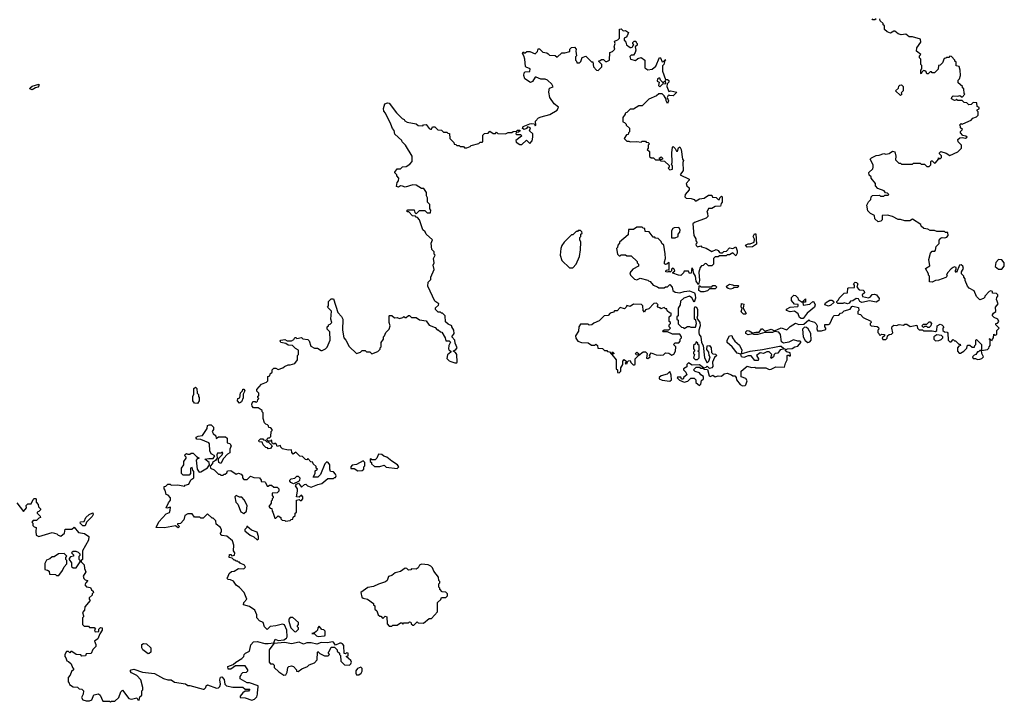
# Model space of a CAD drawing. Extents: x 2494118 to 2687960, y 757339 to 915227.
# Tile 255 of 256: x 2612212 to 2621138, y 863480 to 869672. Entities that reach past the tile are written whole.
import ezdxf

# ---------------------------------------------------------------- set-up
doc = ezdxf.new("R2010")
doc.units = 0

msp = doc.modelspace()

# ---------------------------------------------------------------- linework, layer by layer
at = {"layer": '0CON20XD'}
for points in [[(2619975, 869680), (2619965, 869670), (2619945, 869670), (2619938.3, 869678.3)], [(2620095, 868457.5), (2620125, 868478.8), (2620143.9, 868473.9), (2620153.8, 868435), (2620151.7, 868401.7), (2620181.7, 868371.7), (2620195, 868370), (2620205, 868360), (2620305, 868360), (2620315, 868370), (2620375, 868370), (2620385, 868360), (2620415, 868360), (2620435, 868340), (2620455, 868340), (2620470, 868355), (2620470, 868385), (2620475, 868390), (2620485, 868390), (2620505, 868370), (2620515, 868372.5), (2620540, 868405), (2620541.7, 868418.3), (2620555, 868410), (2620568.3, 868421.7), (2620567, 868437), (2620550, 868455), (2620550, 868465), (2620563, 868477), (2620611.7, 868461.7), (2620645, 868440), (2620715, 868472.5), (2620750, 868505), (2620750, 868535), (2620720, 868565), (2620717.5, 868585), (2620735, 868600), (2620755, 868603.3), (2620785, 868597.5), (2620800, 868605), (2620790, 868615), (2620761.7, 868621.7), (2620740, 868645), (2620741.7, 868658.3), (2620760, 868675), (2620741.7, 868691.7), (2620740, 868705), (2620730, 868715), (2620745, 868730), (2620755, 868720), (2620761.7, 868728.3), (2620838.3, 868761.7), (2620851.7, 868778.3), (2620885, 868790), (2620900, 868805), (2620900, 868835), (2620890, 868845), (2620890, 868855), (2620908.3, 868861.7), (2620910, 868875), (2620890, 868885), (2620888.3, 868918.3), (2620855, 868920), (2620838.3, 868901.7), (2620815, 868900), (2620798.3, 868918.3), (2620775, 868920), (2620755, 868940), (2620715, 868940), (2620705, 868950), (2620698.3, 868941.7), (2620685, 868940), (2620660, 868955), (2620661.7, 868968.3), (2620675, 868980), (2620715, 868977.5), (2620735, 868982.5), (2620755, 868970), (2620780, 868995), (2620773, 869003), (2620770, 869045), (2620760, 869055), (2620760, 869065), (2620718.3, 869098.3), (2620718.3, 869121.7), (2620730, 869135), (2620740, 869165), (2620736.7, 869215), (2620727, 869247), (2620701.7, 869251.7), (2620700, 869285), (2620690, 869295), (2620690, 869305), (2620658.3, 869338.3), (2620645, 869340), (2620635, 869330), (2620615, 869330), (2620608.3, 869321.7), (2620591.7, 869318.3), (2620578.3, 869281.7), (2620555, 869260), (2620540, 869255), (2620538.3, 869221.7), (2620505, 869190), (2620485, 869190), (2620478.3, 869198.3), (2620465, 869200), (2620448.3, 869181.7), (2620435, 869180), (2620428.3, 869198.3), (2620418.3, 869208.3), (2620405, 869210), (2620391.7, 869198.3), (2620385, 869180), (2620380, 869185), (2620380, 869215), (2620390, 869225), (2620390, 869255), (2620380, 869265), (2620380, 869315), (2620370, 869325), (2620370, 869345), (2620380, 869355), (2620340, 869385), (2620343.3, 869416.7), (2620381.7, 869468.3), (2620376.4, 869496.4), (2620305, 869517.5), (2620275, 869517.5), (2620245, 869540), (2620203.6, 869533.6), (2620173.9, 869543.9), (2620145, 869567.5), (2620135, 869567.5), (2620105, 869550), (2620075, 869560), (2620051.7, 869581.7), (2620050, 869615), (2620040, 869625), (2620038.3, 869638.3), (2620011.7, 869661.7), (2620008.3, 869678.3)], [(2615798.3, 867888.3), (2615771.7, 867891.7), (2615738.3, 867928.3), (2615725, 867930), (2615720, 867935), (2615731.7, 867948.3), (2615787, 867947), (2615792.5, 867922.5), (2615805, 867910), (2615835, 867940), (2615885, 867940), (2615905, 867920), (2615935, 867920), (2615940, 867945), (2615930, 867955), (2615930, 867995), (2615910, 868015), (2615910, 868055), (2615900, 868075), (2615900, 868105), (2615875, 868140), (2615855, 868140), (2615805, 868170), (2615775, 868172.5), (2615705, 868153.3), (2615683, 868163), (2615665, 868163.3), (2615645, 868153.3), (2615628.3, 868158.3), (2615632.5, 868195), (2615645, 868210), (2615650, 868235), (2615630, 868255), (2615630, 868265), (2615611.7, 868281.7), (2615611.7, 868288.3), (2615635, 868320), (2615665, 868320), (2615683, 868337), (2615715, 868340), (2615748.3, 868361.7), (2615770, 868385), (2615770, 868435), (2615710, 868535), (2615680, 868565), (2615676.4, 868576.4), (2615613, 868633), (2615607, 868667), (2615590, 868685), (2615577.5, 868725), (2615527.5, 868825), (2615513, 868843), (2615511.2, 868865), (2615521.7, 868908.3), (2615545, 868917.5), (2615560, 868915), (2615627, 868827), (2615680, 868775), (2615696.4, 868766.4), (2615703.6, 868753.6), (2615723, 868743), (2615807, 868727), (2615825, 868712.5), (2615865, 868710), (2615873, 868717), (2615895, 868720), (2615923.6, 868683.6), (2615935, 868680), (2615945, 868680), (2615955, 868700), (2615975, 868700), (2616003, 868673), (2616035, 868670), (2616055, 868650), (2616085, 868650), (2616091.7, 868641.7), (2616108.3, 868638.3), (2616110, 868595), (2616148.3, 868558.3), (2616151.7, 868541.7), (2616165, 868540), (2616175, 868530), (2616195, 868530), (2616205, 868520), (2616235, 868520), (2616245, 868510), (2616265, 868510), (2616295, 868520), (2616305, 868530), (2616375, 868550), (2616385, 868560), (2616405, 868560), (2616410, 868565), (2616410, 868625), (2616425, 868640), (2616458.3, 868641.7), (2616475, 868660), (2616505, 868640), (2616525, 868640), (2616535, 868650), (2616545, 868640), (2616615, 868637.5), (2616640.7, 868649.3), (2616671.7, 868648.3), (2616685, 868657.5), (2616715, 868660), (2616725, 868670), (2616745, 868670), (2616750, 868665), (2616735, 868650), (2616711.7, 868648.3), (2616710, 868635), (2616715, 868630), (2616755, 868630), (2616760, 868615), (2616710, 868575), (2616711.7, 868561.7), (2616745, 868540), (2616765, 868540), (2616805, 868580), (2616835, 868550), (2616856.7, 868573.3), (2616862.5, 868605), (2616862.5, 868635), (2616832.5, 868665), (2616841.7, 868691.7), (2616815, 868700), (2616806.4, 868683.6), (2616785, 868676.7), (2616770, 868685), (2616777, 868703), (2616835, 868727.5), (2616855, 868730), (2616878.3, 868728.3), (2616885, 868710), (2616890, 868715), (2616888.3, 868751.7), (2616915, 868780), (2616938.3, 868791.7), (2617017.5, 868812.5), (2617085, 868850), (2617097.5, 868877.5), (2617057, 868907), (2617017.5, 868965), (2617007.5, 869015), (2617010, 869035), (2617015, 869050), (2617048.3, 869061.7), (2617036.4, 869086.4), (2616995, 869122.5), (2616975, 869132.5), (2616935, 869132.5), (2616895, 869150), (2616885, 869150), (2616859.3, 869110.7), (2616843, 869103), (2616790, 869135), (2616782.5, 869165), (2616785, 869190), (2616795, 869200), (2616837, 869203), (2616840, 869225), (2616801.7, 869241.7), (2616798.3, 869248.3), (2616790, 869315), (2616782.5, 869345), (2616770, 869365), (2616775, 869380), (2616781.7, 869371.7), (2616795, 869370), (2616808.3, 869381.7), (2616835, 869382.5), (2616885, 869362.5), (2616907, 869383), (2616913.3, 869406.7), (2616925, 869407.5), (2616955, 869377.5), (2616991.7, 869371.7), (2617003, 869363), (2617015, 869350), (2617067, 869347), (2617085, 869332.5), (2617125, 869370), (2617155, 869370), (2617198.3, 869381.7), (2617200, 869405), (2617215, 869420), (2617241.7, 869421.7), (2617257.5, 869405), (2617252.5, 869385), (2617260, 869345), (2617250, 869335), (2617250, 869305), (2617260, 869295), (2617261.7, 869281.7), (2617285, 869280), (2617298.3, 869291.7), (2617311.7, 869328.3), (2617345, 869340), (2617395, 869290), (2617408.3, 869288.3), (2617413, 869243), (2617440, 869215), (2617455, 869210), (2617490, 869245), (2617490, 869265), (2617461.7, 869291.7), (2617461.7, 869298.3), (2617475, 869300), (2617485, 869310), (2617505, 869310), (2617523, 869293), (2617535, 869292.5), (2617557.5, 869305), (2617560, 869375), (2617587, 869383), (2617607.5, 869405), (2617600, 869425), (2617610, 869455), (2617603, 869477), (2617635, 869487.5), (2617650, 869505), (2617650, 869585), (2617665, 869590), (2617681.7, 869571.7), (2617705, 869572.5), (2617730, 869555), (2617720, 869525), (2617708.3, 869511.7), (2617690, 869505), (2617690, 869485), (2617707, 869467), (2617713.6, 869443.6), (2617745, 869420), (2617755, 869420), (2617770, 869425), (2617770, 869435), (2617780, 869445), (2617770, 869455), (2617770, 869465), (2617781.7, 869478.3), (2617798.3, 869478.3), (2617800, 869465), (2617810, 869455), (2617808.3, 869441.7), (2617790, 869425), (2617797.5, 869395), (2617792.5, 869375), (2617775, 869350), (2617755, 869350), (2617742.5, 869337.5), (2617750, 869315), (2617795, 869300), (2617815, 869320), (2617845, 869330), (2617880, 869305), (2617880, 869235), (2617905, 869217.5), (2617945, 869223.3), (2617979.3, 869250.7), (2618011.7, 869328.3), (2618020, 869325), (2618035, 869290), (2618048.3, 869291.7), (2618061.7, 869308.3), (2618068.3, 869308.3), (2618060, 869300), (2618050, 869265), (2618038.3, 869251.7), (2618037.5, 869205), (2618065, 869130), (2618085, 869130), (2618095, 869120), (2618095.8, 869104.2), (2618081.7, 869088.3), (2618077.5, 869065), (2618095, 869020), (2618115, 869026.2), (2618170, 869015), (2618135, 868980), (2618103, 868983), (2618095, 868990), (2618090, 868985), (2618080, 868965), (2618092.5, 868935), (2618085, 868910), (2618072.5, 868935), (2618071.7, 868951.7), (2618055, 868980), (2618035, 869000), (2618005, 869000), (2617985, 868980), (2617915, 868950), (2617855, 868890), (2617825, 868890), (2617775, 868860), (2617745, 868860), (2617715, 868830), (2617700, 868825), (2617700, 868815), (2617680, 868785), (2617680, 868745), (2617695, 868740), (2617710, 868725), (2617710, 868715), (2617738.3, 868688.3), (2617740, 868655), (2617730, 868645), (2617728.3, 868631.7), (2617711.7, 868628.3), (2617690, 868595), (2617715, 868570), (2617735, 868570), (2617745, 868562.5), (2617805, 868567.5), (2617845, 868560), (2617855, 868570), (2617885, 868570), (2617891.7, 868561.7), (2617908.3, 868558.3), (2617920, 868545), (2617910, 868535), (2617910, 868505), (2617900, 868495), (2617920, 868475), (2617921.7, 868431.7), (2617935, 868420), (2617958.3, 868418.3), (2617975, 868400), (2618020, 868400), (2618010, 868415), (2618028.3, 868428.3), (2618040, 868415), (2618040, 868405), (2618020, 868400), (2618021.7, 868391.7), (2618058.3, 868388.3), (2618098.3, 868348.3), (2618100, 868335), (2618090, 868325), (2618105, 868310), (2618130, 868315), (2618130, 868345), (2618120, 868355), (2618127.5, 868375), (2618122.5, 868465), (2618130, 868515), (2618135, 868520), (2618153, 868503), (2618165, 868480), (2618175, 868480), (2618185, 868510), (2618195, 868517.5), (2618207.5, 868495), (2618220, 868405), (2618230, 868395), (2618222.5, 868377.5), (2618227.5, 868305), (2618200, 868265), (2618280, 868225), (2618280, 868215), (2618252.5, 868185), (2618260, 868165), (2618280, 868145), (2618281.7, 868128.3), (2618243.9, 868086.1), (2618240, 868065), (2618253, 868053), (2618299.3, 868049.3), (2618325, 868040), (2618335, 868030), (2618345, 868030), (2618373, 868047), (2618417, 868053), (2618455, 868080), (2618485, 868080), (2618491.7, 868061.7), (2618525, 868060), (2618545, 868040), (2618555, 868040), (2618560, 868055), (2618575, 868070), (2618580, 868065), (2618580, 868015), (2618570, 868005), (2618565, 867980), (2618515, 867977.5), (2618485, 867960), (2618455, 867960), (2618440, 867925), (2618447, 867917), (2618450, 867885), (2618435, 867870), (2618328.3, 867831.7), (2618315, 867820), (2618322.5, 867715), (2618340, 867685), (2618340, 867665), (2618350, 867655), (2618350, 867645), (2618340, 867635), (2618343, 867623), (2618355, 867610), (2618385, 867620), (2618391.7, 867611.7), (2618435, 867600), (2618485, 867570), (2618526.4, 867586.4), (2618545, 867577.5), (2618555, 867560), (2618565, 867557.5), (2618581.7, 867558.3), (2618595, 867570), (2618618.3, 867571.7), (2618645, 867602.5), (2618675, 867597.5), (2618705, 867610), (2618716.2, 867575), (2618716.2, 867555), (2618705, 867530), (2618675, 867557.5), (2618645, 867540), (2618625, 867540), (2618615, 867530), (2618555, 867530), (2618545, 867520), (2618515, 867520), (2618500, 867505), (2618500, 867455), (2618485, 867440), (2618455, 867440), (2618438.3, 867458.3), (2618425, 867460), (2618408.3, 867441.7), (2618391.7, 867438.3), (2618380, 867425), (2618367, 867383), (2618373.3, 867305), (2618365, 867270), (2618345, 867300), (2618337.5, 867345), (2618320, 867375), (2618317, 867407), (2618305, 867420), (2618298.3, 867371.7), (2618285, 867370), (2618275, 867390), (2618235, 867390), (2618230, 867375), (2618205, 867352.5), (2618185, 867353.3), (2618131.7, 867371.7), (2618131.7, 867378.3), (2618150, 867395), (2618145, 867410), (2618135, 867417.5), (2618121.7, 867408.3), (2618120, 867395), (2618108.3, 867381.7), (2618095, 867390), (2618087.5, 867382.5), (2618070, 867385), (2618071.7, 867398.3), (2618100, 867405), (2618100, 867465), (2618095, 867470), (2618077, 867453), (2618065, 867450), (2618058.3, 867458.3), (2618057.5, 867475), (2618067.5, 867505), (2618061.7, 867548.3)], [(2618015, 869062.5), (2618041.7, 869088.3), (2618068.3, 869091.7), (2618067.5, 869117.5), (2618045, 869100), (2618021.7, 869121.7), (2618015, 869140), (2618005, 869140), (2617992.5, 869135), (2617990, 869115), (2618010, 869105), (2618002.5, 869075), (2618015, 869062.5)], [(2612325, 869034.4), (2612303.3, 869045), (2612308, 869055), (2612325, 869068.1), (2612385.9, 869085.9), (2612385, 869072.5), (2612375, 869058.8), (2612355, 869054), (2612325, 869034.4)], [(2620195, 868982.5), (2620150, 869025), (2620178.3, 869051.7), (2620181.7, 869068.3), (2620191.7, 869078.3), (2620205, 869080), (2620220, 869065), (2620220, 869025), (2620201.7, 869008.3), (2620210, 868995), (2620195, 868982.5)], [(2618061.7, 867548.3), (2618050, 867625), (2618031.7, 867641.7), (2618028.3, 867658.3), (2617998.3, 867688.3), (2617975, 867690), (2617968.3, 867698.3), (2617955, 867700), (2617918.3, 867748.3), (2617881.7, 867751.7), (2617878.3, 867778.3), (2617865, 867780), (2617855, 867790), (2617805, 867790), (2617775, 867770), (2617731.7, 867768.3), (2617728.3, 867721.7), (2617650, 867655), (2617650, 867645), (2617633, 867627), (2617630, 867605), (2617622.5, 867595), (2617630, 867545), (2617645, 867530), (2617655, 867530), (2617665, 867540), (2617705, 867540), (2617715, 867530), (2617755, 867530), (2617808.3, 867478.3), (2617810, 867465), (2617820, 867455), (2617820, 867435), (2617770.7, 867409.3), (2617742.5, 867375), (2617747.5, 867355), (2617785, 867317.5), (2617805, 867312.5), (2617835, 867327.5), (2617905, 867310), (2617911.7, 867301.7), (2617928.3, 867298.3), (2617955, 867262.5), (2617995, 867250), (2618005, 867240), (2618055, 867240), (2618065, 867250), (2618085, 867250), (2618105, 867270), (2618127, 867247), (2618132.5, 867215), (2618155, 867200), (2618195, 867193.3), (2618234.1, 867205.9), (2618285, 867211.2), (2618327.5, 867195), (2618336.1, 867176.1), (2618338.8, 867145), (2618325, 867110), (2618305, 867150), (2618285, 867162.5), (2618233, 867147), (2618201.7, 867118.3), (2618200, 867085), (2618180, 867055), (2618180, 866985), (2618170, 866975), (2618170, 866955), (2618180, 866945), (2618181.7, 866911.7), (2618211.7, 866881.7), (2618225, 866880), (2618235, 866870), (2618265, 866890), (2618285, 866890), (2618295, 866882.5), (2618337, 866883), (2618346.7, 866916.7), (2618340, 866945), (2618330, 866955), (2618327.5, 867055), (2618331.7, 867068.3), (2618345, 867067.5), (2618356.7, 867045), (2618356.7, 866985), (2618350, 866965), (2618375.9, 866925.9), (2618380, 866895), (2618367.5, 866855), (2618368.3, 866831.7), (2618370, 866815), (2618387.5, 866795), (2618393, 866743), (2618407.5, 866715), (2618420, 866605), (2618445, 866560), (2618457.5, 866575), (2618470, 866615), (2618462.5, 866625), (2618460, 866655), (2618440.7, 866680.7), (2618445, 866712.5), (2618466.4, 866716.4), (2618480, 866695), (2618481.7, 866651.7), (2618495, 866640), (2618518.3, 866638.3), (2618530, 866625), (2618511.7, 866608.3), (2618493.6, 866566.4), (2618493.8, 866526.2), (2618486.4, 866513.6), (2618465, 866507.5), (2618445, 866530), (2618432.5, 866517.5), (2618410, 866510), (2618413, 866503), (2618448.3, 866498.3), (2618461.2, 866441.2), (2618475, 866436.7), (2618496.7, 866446.7), (2618515, 866432.5), (2618545, 866440), (2618575, 866437.5), (2618599.3, 866460.7), (2618626.4, 866466.4), (2618665, 866450), (2618675, 866440), (2618695, 866440), (2618707, 866427), (2618710, 866405), (2618743.6, 866363.6), (2618765, 866350), (2618787, 866353), (2618795, 866360), (2618807.5, 866395), (2618795, 866417.5), (2618753, 866433), (2618752.5, 866485), (2618805, 866527.5), (2618845, 866517.5), (2618875, 866520), (2618885, 866512.5), (2618975, 866512.5), (2619005, 866500), (2619025, 866502.5), (2619065, 866522.5), (2619145, 866520), (2619153.6, 866556.4), (2619170, 866585), (2619170, 866625), (2619175, 866630), (2619185, 866630), (2619195, 866620), (2619200, 866625), (2619195, 866650), (2619165, 866660), (2619151.7, 866678.3), (2619172.6, 866687.4), (2619215, 866690), (2619237.5, 866705), (2619265, 866710), (2619293.8, 866745), (2619293, 866753), (2619285, 866756.7), (2619265, 866756), (2619227, 866767), (2619185, 866747.1), (2619135, 866736.2), (2619118.3, 866748.3), (2619110, 866815), (2619095, 866837.5), (2619055, 866842.5), (2619036.1, 866833.9), (2618967, 866833), (2618903, 866817), (2618867, 866817), (2618855, 866822.5), (2618815, 866813.8), (2618793.3, 866825), (2618795, 866840), (2618805, 866852.5), (2618825, 866850), (2618855, 866830), (2618885, 866838), (2618915, 866837.5), (2618935, 866867.5), (2618945, 866866.7), (2618967, 866847), (2619025, 866863.3), (2619055, 866850), (2619115, 866876.2), (2619165, 866857.5), (2619195, 866887.5), (2619245, 866917.5), (2619275, 866907.5), (2619319.3, 866910.7), (2619365, 866950), (2619375, 866940), (2619417, 866927), (2619433, 866913), (2619440, 866895), (2619437, 866867), (2619445, 866850), (2619481.7, 866848.3), (2619518.3, 866861.7), (2619520, 866875), (2619510, 866885), (2619511.7, 866908.3), (2619545, 866907.5), (2619556.4, 866913.6), (2619585, 866980), (2619595, 866990), (2619637.5, 866992.5), (2619651.7, 867008.3), (2619668.3, 867011.7), (2619685, 867030), (2619740, 867045), (2619755, 867070), (2619765, 867072.5), (2619815, 867060), (2619817.5, 867035), (2619810, 867025), (2619810, 867005), (2619835, 866997.5), (2619859.3, 866969.3), (2619928.3, 866938.3), (2619930, 866925), (2619920, 866915), (2619920, 866905), (2619930, 866895), (2619985, 866890), (2619998.3, 866878.3), (2620000, 866865), (2619990, 866855), (2619990, 866835), (2620000, 866825), (2620001.7, 866811.7), (2620015, 866810), (2620025, 866820), (2620050, 866815), (2620050, 866805), (2620030, 866785), (2620035, 866770), (2620065, 866770), (2620077, 866783), (2620080, 866805), (2620093, 866817), (2620115, 866820), (2620128.3, 866831.7), (2620117.5, 866875), (2620121.7, 866888.3), (2620135, 866900), (2620161.7, 866898.3), (2620185, 866907.5), (2620225, 866900), (2620235, 866910), (2620255, 866910), (2620285, 866890), (2620345, 866900), (2620350, 866875), (2620365, 866860), (2620395, 866860), (2620405, 866850), (2620485, 866850), (2620515, 866842.5), (2620527, 866853), (2620530, 866895), (2620555, 866910), (2620570, 866905), (2620590, 866885), (2620580, 866875), (2620581.7, 866851.7), (2620595, 866840), (2620618.3, 866838.3), (2620627, 866827), (2620630, 866765), (2620645, 866750), (2620655, 866750), (2620675, 866770), (2620685, 866760), (2620695, 866760), (2620725, 866730), (2620738.3, 866728.3), (2620740, 866715), (2620725, 866710), (2620712.5, 866695), (2620712.5, 866665), (2620728.3, 866648.3), (2620741.7, 866648.3), (2620770, 866665), (2620797, 866693), (2620805, 866720), (2620825, 866720), (2620845, 866700), (2620868.3, 866701.7), (2620870, 866715), (2620880, 866725), (2620880, 866765), (2620885, 866770), (2620930, 866725), (2620930, 866670), (2620985, 866680), (2620998.3, 866691.7), (2621000, 866705), (2621010, 866715), (2621010, 866770), (2621000, 866775), (2621005, 866780), (2621010, 866770), (2621028.3, 866761.7), (2621030, 866775), (2621040, 866785), (2621041.7, 866818.3), (2621055, 866810), (2621070, 866815), (2621068.3, 866851.7), (2621090, 866875), (2621060, 866905), (2621060, 866915), (2621075, 866920), (2621087, 866933), (2621077.5, 866955), (2621045, 866970), (2621030, 866985), (2621030, 866995), (2621040.7, 867009.3), (2621060, 867025), (2621057.5, 867065), (2621082.5, 867095), (2621067.5, 867135), (2621068.3, 867151.7), (2621080, 867165), (2621080, 867175), (2621067, 867187), (2621031.7, 867191.7), (2621030, 867205), (2621015, 867212.5), (2621000, 867205), (2620960, 867165), (2620960, 867155), (2620948.3, 867141.7), (2620915, 867130), (2620885, 867160), (2620863, 867213), (2620817.5, 867235), (2620803.9, 867253.9), (2620782.5, 867305), (2620781.7, 867321.7), (2620770, 867335), (2620770, 867345), (2620750, 867365), (2620750, 867385), (2620767.5, 867415), (2620762.5, 867435), (2620745, 867447.5), (2620732.5, 867445), (2620705, 867380), (2620692.5, 867395), (2620700, 867405), (2620700, 867425), (2620685, 867430), (2620675, 867422.5), (2620655, 867412.5), (2620622.5, 867375), (2620612.5, 867355), (2620620, 867345), (2620608.3, 867331.7), (2620541.7, 867308.3), (2620513, 867307), (2620485, 867290), (2620460, 867295), (2620460, 867345), (2620450, 867355), (2620450, 867365), (2620422.5, 867415), (2620461.7, 867438.3), (2620452.5, 867495), (2620467.5, 867555), (2620485, 867572.5), (2620507, 867573), (2620515, 867580), (2620520, 867615), (2620547, 867643), (2620548.3, 867671.7), (2620560.7, 867689.3), (2620575, 867697.5), (2620597, 867693), (2620615, 867700), (2620630, 867715), (2620625, 867740), (2620605, 867740), (2620595, 867750), (2620525, 867750), (2620505, 867760), (2620465, 867760), (2620445, 867772.5), (2620408.3, 867778.3), (2620385, 867800), (2620380, 867815), (2620305, 867862.5), (2620281.7, 867848.3), (2620235, 867847.5), (2620195, 867860), (2620175, 867860), (2620125, 867887.5), (2620078.3, 867898.3), (2620030, 867895), (2620028.8, 867855), (2620017, 867843), (2619995, 867837.5), (2619963.3, 867865), (2619960, 867895), (2619925, 867912.5), (2619899.3, 867939.3), (2619890.7, 867989.3), (2619905, 868020), (2619928.3, 868041.7), (2619930, 868065), (2619941.7, 868078.3), (2620005, 868080), (2620015, 868070), (2620045, 868070), (2620055, 868080), (2620085, 868080), (2620090, 868085), (2620078.3, 868098.3), (2620061.7, 868101.7), (2620048.3, 868118.3), (2619991.7, 868141.7), (2619970, 868165), (2619970, 868185), (2619930, 868235), (2619930, 868245), (2619911.7, 868261.7), (2619910, 868285), (2619945, 868320), (2619950, 868335), (2619947.5, 868355), (2619920, 868405), (2619935, 868420), (2619975, 868440), (2620001.7, 868441.7), (2620045, 868457.5), (2620065, 868452.5), (2620095, 868457.5)], [(2614150, 864855), (2614152.5, 864905), (2614140, 864945), (2614088.3, 864988.3), (2614043.6, 864993.6), (2614035, 865000), (2614032.5, 865015), (2614040, 865025), (2614040, 865045), (2614032.5, 865065), (2613992.5, 865095), (2613990, 865125), (2613965, 865150), (2613955, 865150), (2613915, 865190), (2613875, 865150), (2613855, 865150), (2613845, 865160), (2613795, 865160), (2613775, 865190), (2613735, 865190), (2613710, 865175), (2613700, 865135), (2613668.3, 865101.7), (2613641.7, 865098.3), (2613641.7, 865091.7), (2613660, 865075), (2613647, 865063), (2613625, 865080), (2613525, 865061.2), (2613450, 865065), (2613473.9, 865116.1), (2613540.7, 865189.3), (2613568.3, 865201.7), (2613576.7, 865223.3), (2613580, 865250), (2613545, 865240), (2613540, 865245), (2613560, 865290), (2613580, 865315), (2613580, 865335), (2613558.3, 865358.3), (2613540, 865365), (2613530, 865405), (2613520, 865415), (2613521.7, 865438.3), (2613535, 865440), (2613555, 865460), (2613575, 865460), (2613585, 865450), (2613645, 865452.5), (2613705, 865440), (2613711.7, 865448.3), (2613745, 865460), (2613761.7, 865498.3), (2613790, 865515), (2613790, 865575), (2613780, 865585), (2613775, 865610), (2613760, 865605), (2613760, 865555), (2613748.3, 865541.7), (2613695, 865540), (2613680, 865555), (2613680, 865605), (2613700, 865635), (2613700, 865665), (2613720, 865695), (2613720, 865705), (2613710, 865715), (2613711.7, 865728.3), (2613725, 865737.5), (2613735, 865730), (2613755, 865730), (2613765, 865740), (2613785, 865740), (2613815, 865710), (2613840, 865695), (2613821.7, 865688.3), (2613810, 865675), (2613820, 865595), (2613837.5, 865567.5), (2613855, 865570), (2613913, 865607), (2613932.5, 865635), (2613930, 865655), (2613890, 865685), (2613925, 865692.5), (2613965, 865690), (2613980, 865715), (2613947.5, 865735), (2613935, 865762.5), (2613933.3, 865823.3), (2613927.5, 865835), (2613855, 865863.3), (2613818.3, 865868.3), (2613810, 865875), (2613810, 865885), (2613830, 865895), (2613869.2, 865900.8), (2613910, 865965), (2613915, 865990), (2613928.3, 865998.3), (2613948.3, 865998.3), (2613967.5, 865975), (2613967.5, 865955), (2613957.5, 865935), (2613967, 865917), (2613988.3, 865898.3), (2613991.7, 865871.7), (2614015, 865887.5), (2614077, 865887), (2614092.5, 865875), (2614093, 865833), (2614116.4, 865826.4), (2614130, 865805), (2614117.5, 865775), (2614117, 865743), (2614095, 865730), (2614058.3, 865691.7), (2614035, 865647.5), (2614017.5, 865655), (2614013.3, 865676.7), (2614017.5, 865695), (2614047.5, 865725), (2614051.7, 865741.7), (2614045, 865747.5), (2614035, 865740), (2614005, 865740), (2614000, 865725), (2614002.5, 865695), (2613986.4, 865673.6), (2613960, 865655), (2613960, 865645), (2613938.3, 865621.7), (2613940, 865605), (2613975, 865590), (2614015, 865550), (2614025, 865550), (2614035, 865540), (2614055, 865540), (2614065, 865550), (2614075, 865550), (2614088.3, 865561.7), (2614095, 865580), (2614125, 865583.3), (2614175, 865550), (2614195, 865557.5), (2614218.3, 865548.3), (2614230, 865535), (2614230, 865515), (2614245, 865500), (2614275, 865500), (2614305, 865530), (2614335, 865520), (2614385, 865517.5), (2614400, 865495), (2614401.7, 865481.7), (2614435, 865480), (2614440, 865475), (2614455, 865440), (2614465, 865440), (2614475, 865450), (2614495, 865450), (2614515, 865430), (2614545, 865430), (2614560, 865415), (2614560, 865395), (2614545, 865380), (2614501.7, 865378.3), (2614500, 865355), (2614510, 865345), (2614510, 865335), (2614500, 865325), (2614500, 865315), (2614490, 865305), (2614490, 865285), (2614470, 865255), (2614481.7, 865241.7), (2614498.3, 865238.3), (2614500, 865215), (2614507.5, 865205), (2614525, 865150), (2614535, 865150), (2614555, 865170), (2614580, 865155), (2614580, 865145), (2614591.7, 865131.7), (2614615, 865130), (2614622.5, 865122.5), (2614665, 865130), (2614671.7, 865138.3), (2614688.3, 865141.7), (2614691.7, 865158.3), (2614710, 865175), (2614710, 865195), (2614720, 865205), (2614720, 865315), (2614745, 865320), (2614755, 865310), (2614765, 865310), (2614777.5, 865325), (2614777.5, 865345), (2614765, 865360), (2614745, 865340), (2614720, 865345), (2614730, 865395), (2614730, 865415), (2614712.5, 865445), (2614721.7, 865458.3), (2614738.3, 865468.3), (2614765, 865430), (2614793.6, 865456.4), (2614805, 865460), (2614820, 865445), (2614855, 865432.5), (2614913, 865457), (2614950, 865465), (2615005, 865510), (2615055, 865510), (2615065, 865520), (2615075, 865520), (2615080, 865535), (2615075, 865550), (2615055, 865570), (2615030, 865575), (2615022.5, 865595), (2615022.5, 865635), (2615007.5, 865655), (2614995, 865660), (2614976.4, 865643.6), (2614940, 865545), (2614915, 865522.5), (2614871.7, 865521.7), (2614890, 865555), (2614891.7, 865578.3), (2614910, 865595), (2614900, 865605), (2614898.3, 865618.3), (2614871.7, 865641.7), (2614868.3, 865658.3), (2614851.7, 865661.7), (2614825, 865690), (2614815, 865680), (2614801.7, 865681.7), (2614775, 865710), (2614751.7, 865711.7), (2614715, 865750), (2614691.7, 865731.7), (2614680, 865745), (2614675, 865770), (2614645, 865767.5), (2614595, 865780), (2614580, 865795), (2614575, 865810), (2614545, 865800), (2614538.3, 865818.3), (2614525, 865830), (2614515, 865820), (2614501.7, 865831.7), (2614495, 865860), (2614485, 865850), (2614465, 865850), (2614451.7, 865861.7), (2614461.7, 865878.3), (2614475, 865880), (2614488.3, 865891.7), (2614490, 865935), (2614500, 865945), (2614500, 865955), (2614488.3, 865968.3), (2614471.7, 865971.7), (2614468.3, 865988.3), (2614458.3, 865998.3), (2614441.7, 866001.7), (2614430, 866015), (2614420, 866055), (2614420, 866105), (2614410, 866115), (2614408.3, 866128.3), (2614375, 866150), (2614331.7, 866151.7), (2614320, 866165), (2614317.5, 866185), (2614325, 866210), (2614345, 866210), (2614355, 866200), (2614368.3, 866211.7), (2614370, 866225), (2614380, 866235), (2614370, 866245), (2614371.7, 866258.3), (2614380, 866260), (2614380, 866285), (2614361.7, 866301.7), (2614361.7, 866318.3), (2614403.6, 866366.4), (2614450, 866385), (2614460, 866395), (2614460, 866435), (2614478.3, 866441.7), (2614481.7, 866458.3), (2614500, 866475), (2614500, 866495), (2614515, 866510), (2614535, 866510), (2614555, 866500), (2614597, 866513), (2614613, 866527), (2614645, 866540), (2614665, 866540), (2614707, 866553), (2614730, 866585), (2614730, 866625), (2614740, 866635), (2614740, 866675), (2614710.7, 866690.7), (2614685, 866716.7), (2614645, 866720), (2614625, 866733.3), (2614580, 866745), (2614572.5, 866755), (2614580, 866765), (2614615, 866770), (2614635, 866760), (2614675, 866757.5), (2614698.3, 866771.7), (2614705, 866790), (2614715, 866790), (2614725, 866780), (2614765, 866787.5), (2614778.3, 866778.3), (2614825, 866770), (2614835, 866760), (2614850.7, 866710.7), (2614885, 866692.5), (2614911.7, 866691.7), (2614945, 866672.5), (2614955, 866672.5), (2614985, 866687.5), (2614998.3, 866701.7), (2615027.5, 866765), (2615021.7, 866841.7), (2615000, 866865), (2615000, 866885), (2615010, 866895), (2615010, 866905), (2615025, 866910), (2615040, 866925), (2615032.5, 866955), (2615037, 867027), (2615002.5, 867065), (2615010, 867075), (2615010, 867115), (2615035, 867140), (2615055, 867140), (2615096.7, 867015), (2615129.3, 866979.3), (2615142.5, 866955), (2615136.7, 866855), (2615150, 866785), (2615167.5, 866765), (2615197, 866707), (2615265, 866642.5), (2615300, 866655), (2615315, 866670), (2615345, 866670), (2615355, 866660), (2615385, 866660), (2615405, 866640), (2615458.3, 866661.7), (2615478.3, 866681.7), (2615480, 866695), (2615490, 866705), (2615490, 866745), (2615510, 866775), (2615510, 866795), (2615520, 866805), (2615530, 866835), (2615560, 866865), (2615570, 866895), (2615562.5, 866925), (2615560, 866985), (2615565, 866990), (2615585, 866987.5), (2615608.3, 866968.3), (2615635, 866970), (2615655, 866962.5), (2615685, 866970), (2615695, 866980), (2615705, 866970), (2615715, 866970), (2615735, 866990), (2615745, 866990), (2615765, 866970), (2615805, 866970), (2615835, 866950), (2615895, 866940), (2615925, 866900), (2615978.3, 866878.3), (2615995, 866860), (2616005, 866860), (2616025, 866840), (2616038.3, 866838.3), (2616070, 866785), (2616075, 866760), (2616105, 866760), (2616117.5, 866747.5), (2616103, 866717), (2616097.5, 866685), (2616103.6, 866673.6), (2616120, 866665), (2616120, 866655), (2616089.3, 866630.7), (2616085, 866600), (2616105, 866576.7), (2616120.5, 866570.5), (2616155, 866560), (2616175, 866560), (2616177.5, 866565), (2616173.3, 866635), (2616163, 866653), (2616140, 866665), (2616165, 866680), (2616176.7, 866695), (2616158.3, 866738.3), (2616157.5, 866765), (2616130, 866795), (2616150, 866825), (2616147, 866857), (2616130, 866885), (2616130, 866895), (2616095, 866910), (2616071.7, 866931.7), (2616070, 866985), (2616045, 867010), (2616035, 867010), (2616025, 867020), (2616005, 867020), (2615981.7, 867041.7), (2615981.7, 867058.3), (2616008.3, 867081.7), (2616010, 867095), (2615975, 867120), (2615912.5, 867255), (2615915, 867290), (2615937.5, 867315), (2615937.5, 867335), (2615967.5, 867405), (2615960, 867445), (2615967.5, 867465), (2615962.5, 867505), (2615977.5, 867535), (2615970, 867545), (2615970, 867565), (2615948.3, 867588.3), (2615942.5, 867645), (2615952.5, 867675), (2615897, 867727), (2615888.3, 867748.3), (2615867.5, 867765), (2615837, 867857), (2615818.3, 867878.3), (2615805, 867880), (2615798.3, 867888.3)], [(2618121.7, 867691.7), (2618155, 867692.5), (2618180, 867705), (2618180, 867725), (2618197, 867743), (2618200, 867765), (2618187, 867787), (2618145, 867782.5), (2618133.6, 867776.4), (2618120, 867755), (2618121.7, 867691.7)], [(2617225, 867420), (2617257, 867453), (2617286.4, 867523.6), (2617296.7, 867583.3), (2617300, 867655), (2617290, 867675), (2617290, 867695), (2617300, 867705), (2617300, 867725), (2617310, 867735), (2617308.3, 867748.3), (2617295, 867760), (2617275, 867760), (2617268.3, 867751.7), (2617255, 867750), (2617225, 867720), (2617215, 867720), (2617147, 867653), (2617126.4, 867623.6), (2617116.7, 867595), (2617110, 867535), (2617126.4, 867486.4), (2617195, 867420), (2617225, 867420)], [(2618805, 867607.5), (2618790, 867625), (2618815, 867640), (2618835, 867640), (2618870, 867655), (2618871.7, 867681.7), (2618860, 867705), (2618871.7, 867728.3), (2618885, 867730), (2618892.5, 867635), (2618855, 867612.5), (2618805, 867607.5)], [(2621085, 867407.5), (2621115, 867410), (2621137.5, 867435), (2621137.5, 867465), (2621115, 867492.5), (2621085, 867497.5), (2621059.3, 867470.7), (2621053.8, 867433.8), (2621085, 867407.5)], [(2618385, 867202.5), (2618367.5, 867215), (2618370, 867255), (2618375, 867260), (2618385, 867250), (2618435, 867247.5), (2618485, 867250), (2618495, 867260), (2618515, 867260), (2618530, 867245), (2618515, 867230), (2618465, 867230), (2618447, 867213), (2618415, 867203.3), (2618385, 867202.5)], [(2618655, 867227.5), (2618635, 867232.5), (2618621.7, 867241.7), (2618620, 867255), (2618645, 867272.5), (2618677, 867267), (2618685, 867260), (2618725, 867260), (2618730, 867255), (2618718.3, 867241.7), (2618685, 867240), (2618675, 867232.5), (2618655, 867227.5)], [(2619715, 867093.3), (2619685, 867102.5), (2619673, 867097), (2619628.3, 867098.3), (2619620, 867105), (2619620, 867115), (2619635, 867130), (2619640, 867145), (2619685, 867190), (2619716.4, 867193.6), (2619720, 867235), (2619725, 867240), (2619778.3, 867241.7), (2619780, 867265), (2619770, 867275), (2619785, 867290), (2619798.3, 867288.3), (2619810, 867275), (2619800, 867245), (2619821.7, 867221.7), (2619857, 867217), (2619868.3, 867208.3), (2619870, 867195), (2619850, 867175), (2619851.7, 867161.7), (2619905, 867150), (2619925, 867157.5), (2619940, 867180), (2619961.7, 867181.7), (2619980, 867175), (2620001.7, 867141.7), (2620000, 867125), (2619975, 867110), (2619915, 867122.5), (2619845, 867106.7), (2619827.5, 867115), (2619815, 867140), (2619795, 867142.5), (2619765, 867122.5), (2619741.7, 867118.3), (2619730, 867100), (2619715, 867093.3)], [(2619315, 866960), (2619295, 866960), (2619281.7, 866971.7), (2619267.5, 867005), (2619235, 867026.7), (2619197, 867023), (2619162.5, 867035), (2619163.6, 867046.4), (2619195, 867063.3), (2619265, 867070), (2619270, 867075), (2619267.5, 867087.5), (2619235, 867090), (2619207.5, 867125), (2619208.3, 867151.7), (2619228.3, 867171.7), (2619245, 867170), (2619265, 867150), (2619270, 867135), (2619305, 867110), (2619335, 867140), (2619335, 867110), (2619310, 867110), (2619313, 867083), (2619375, 867092.5), (2619403, 867117), (2619411.7, 867111.7), (2619422.5, 867085), (2619416.7, 867065), (2619350.7, 867009.3), (2619315, 866960)], [(2617645, 866470), (2617660, 866485), (2617660, 866515), (2617680, 866545), (2617680, 866575), (2617691.7, 866588.3), (2617710, 866575), (2617710, 866565), (2617700, 866555), (2617705, 866550), (2617718.3, 866551.7), (2617721.7, 866568.3), (2617731.7, 866578.3), (2617745, 866580), (2617751.7, 866561.7), (2617771.7, 866541.7), (2617785, 866540), (2617790, 866545), (2617790, 866595), (2617820, 866625), (2617820, 866630), (2617801.7, 866631.7), (2617793, 866643), (2617805, 866656.7), (2617820, 866645), (2617820, 866630), (2617825, 866630), (2617865, 866657.5), (2617885, 866660), (2617900, 866645), (2617892.5, 866602.5), (2617905, 866597.5), (2617927, 866613), (2617922.5, 866625), (2617935, 866650), (2617983, 866633), (2618025, 866627.5), (2618048.3, 866631.7), (2618065, 866650), (2618095, 866647.5), (2618125, 866627.5), (2618143, 866637), (2618157.5, 866665), (2618160, 866705), (2618140, 866725), (2618155, 866740), (2618188.3, 866741.7), (2618200, 866755), (2618200, 866775), (2618210, 866785), (2618210, 866795), (2618195, 866820), (2618128.3, 866818.3), (2618085, 866840), (2618045, 866840), (2618040, 866845), (2618055, 866860), (2618095, 866860), (2618110, 866875), (2618100, 866885), (2618100, 866905), (2618110, 866915), (2618110, 866925), (2618100, 866935), (2618100, 866975), (2618118.3, 866991.7), (2618118.3, 867008.3), (2618101.7, 867011.7), (2618081.7, 867031.7), (2618078.3, 867048.3), (2618065, 867050), (2618055, 867060), (2618025, 867050), (2618018.3, 867058.3), (2618001.7, 867061.7), (2617990, 867075), (2618000, 867085), (2617985, 867100), (2617961.7, 867098.3), (2617915, 867050), (2617885, 867040), (2617875, 867020), (2617863, 867033), (2617860, 867075), (2617848.3, 867088.3), (2617775, 867090), (2617745, 867070), (2617715, 867080), (2617710, 867065), (2617695, 867050), (2617655, 867060), (2617628.3, 867031.7), (2617605, 867030), (2617595, 867020), (2617565, 867010), (2617545, 866990), (2617510, 866985), (2617465, 866940), (2617415, 866920), (2617397, 866903), (2617375, 866900), (2617365, 866910), (2617295, 866910), (2617280, 866885), (2617277.5, 866845), (2617250, 866805), (2617253, 866783), (2617270, 866755), (2617305, 866742.5), (2617365, 866740), (2617395, 866720), (2617425, 866720), (2617435, 866730), (2617450, 866715), (2617451.7, 866691.7), (2617495, 866690), (2617511.7, 866671.7), (2617535, 866670), (2617541.7, 866661.7), (2617558.3, 866658.3), (2617575, 866640), (2617580, 866640), (2617585, 866660), (2617598.3, 866648.3), (2617598.3, 866641.7), (2617580, 866640), (2617580, 866635), (2617620, 866585), (2617620, 866505), (2617630, 866495), (2617631.7, 866471.7), (2617645, 866470)], [(2618795, 867000), (2618771.7, 867001.7), (2618752.5, 867022.5), (2618760, 867055), (2618752.5, 867065), (2618755, 867097.5), (2618775, 867090), (2618770, 867055), (2618797, 867007), (2618795, 867000)], [(2619545, 867073.3), (2619510, 867085), (2619517, 867103), (2619555, 867127.5), (2619575, 867127.5), (2619590, 867120), (2619592.5, 867105), (2619565, 867081.2), (2619545, 867073.3)], [(2619355, 866744.3), (2619375, 866750), (2619385.6, 866765), (2619382.5, 866825), (2619358.5, 866868.5), (2619345, 866879.4), (2619325, 866882.5), (2619306.9, 866863.1), (2619315.6, 866795.6), (2619331.5, 866761.5), (2619355, 866744.3)], [(2620455, 866880), (2620445, 866880), (2620435, 866890), (2620415, 866890), (2620405, 866880), (2620390, 866895), (2620405, 866910), (2620435, 866910), (2620455, 866930), (2620465, 866930), (2620477.5, 866915), (2620470, 866895), (2620455, 866880)], [(2618905, 866580), (2618875, 866580), (2618842.5, 866622.5), (2618815, 866621.2), (2618775, 866606.7), (2618753.6, 866613.6), (2618748.3, 866638.3), (2618716.1, 866646.1), (2618670, 866705), (2618623.8, 866745), (2618624.1, 866765.9), (2618647, 866803), (2618668.3, 866808.3), (2618673.8, 866785), (2618695, 866756.7), (2618738.1, 866718.1), (2618756.7, 866675), (2618751.7, 866641.7), (2618835, 866666.2), (2618945, 866678.8), (2619099.3, 866710.7), (2619115, 866710), (2619138.3, 866688.3), (2619150, 866685), (2619105, 866676.2), (2619085, 866647.5), (2619060, 866645), (2619050, 866635), (2619046.4, 866613.6), (2619025, 866600), (2619020, 866605), (2619030, 866635), (2619005, 866658), (2618985, 866660), (2618955, 866643.8), (2618925, 866650), (2618892.5, 866625), (2618910, 866595), (2618905, 866580)], [(2620515, 866760), (2620545, 866762.5), (2620565, 866770), (2620580, 866785), (2620580, 866795), (2620568.3, 866808.3), (2620525, 866812.5), (2620500, 866795), (2620500, 866775), (2620515, 866760)], [(2618355, 866590), (2618370, 866605), (2618370, 866655), (2618360, 866665), (2618370, 866675), (2618370, 866715), (2618360, 866725), (2618358.3, 866738.3), (2618345, 866750), (2618338.3, 866731.7), (2618320, 866715), (2618320, 866685), (2618330, 866675), (2618330, 866665), (2618320, 866655), (2618320, 866645), (2618330, 866635), (2618320, 866605), (2618335, 866590), (2618355, 866590)], [(2620895, 866590), (2620915, 866592.5), (2620935, 866600), (2620950, 866615), (2620933, 866643), (2620930, 866670), (2620915, 866670), (2620905, 866660), (2620895, 866660), (2620880, 866635), (2620865, 866630), (2620850, 866615), (2620855, 866600), (2620875, 866600), (2620895, 866590)], [(2618375, 866352.5), (2618387.5, 866365), (2618391.7, 866398.3), (2618410, 866415), (2618410, 866435), (2618385, 866450), (2618375, 866470), (2618335, 866480), (2618320, 866495), (2618345, 866520), (2618375, 866520), (2618385, 866510), (2618410, 866510), (2618410, 866515), (2618375, 866540), (2618308.3, 866538.3), (2618275, 866560), (2618260, 866545), (2618258.3, 866521.7), (2618230, 866505), (2618230, 866495), (2618250, 866475), (2618258.3, 866451.7), (2618231.7, 866428.3), (2618225, 866410), (2618211.7, 866411.7), (2618205, 866430), (2618175, 866430), (2618173, 866423), (2618193, 866403), (2618235, 866382.5), (2618268.3, 866391.7), (2618295, 866420), (2618325, 866420), (2618340, 866405), (2618341.7, 866381.7), (2618375, 866352.5)], [(2618105, 866392.5), (2618120, 866405), (2618118.3, 866448.3), (2618105, 866480), (2618080, 866455), (2618028.3, 866441.7), (2618010, 866425), (2618010, 866415), (2618035, 866402.5), (2618105, 866392.5)], [(2613825, 866190), (2613795, 866193.3), (2613780, 866215), (2613780, 866255), (2613790, 866275), (2613790, 866325), (2613805, 866340), (2613817, 866327), (2613820, 866285), (2613831.7, 866271.7), (2613833, 866253), (2613840, 866245), (2613840, 866215), (2613825, 866190)], [(2614205, 866192.5), (2614187.5, 866215), (2614190, 866235), (2614207, 866243), (2614213, 866287), (2614230, 866305), (2614235, 866320), (2614245, 866320), (2614252.5, 866305), (2614237.5, 866275), (2614237, 866243), (2614222.5, 866205), (2614205, 866192.5)], [(2614465, 865780), (2614458.3, 865788.3), (2614441.7, 865791.7), (2614420, 865815), (2614408.3, 865838.3), (2614381.7, 865841.7), (2614380, 865855), (2614395, 865870), (2614415, 865870), (2614421.7, 865861.7), (2614438.3, 865858.3), (2614451.7, 865841.7), (2614468.3, 865838.3), (2614500, 865805), (2614485, 865782.5), (2614465, 865780)], [(2615635, 865600), (2615647.5, 865615), (2615637.5, 865635), (2615586.4, 865666.4), (2615540, 865705), (2615513, 865713), (2615495, 865727.5), (2615465, 865730), (2615450, 865695), (2615435, 865680), (2615405, 865680), (2615395, 865690), (2615390, 865685), (2615390, 865665), (2615400, 865655), (2615401.7, 865641.7), (2615428.3, 865618.3), (2615475, 865617.5), (2615515, 865630), (2615535, 865612.5), (2615635, 865600)], [(2615278.3, 865578.3), (2615315, 865582.5), (2615330, 865595), (2615330, 865615), (2615340, 865625), (2615340, 865655), (2615325, 865670), (2615265, 865637.5), (2615225, 865630), (2615213, 865617), (2615215, 865600), (2615245, 865600), (2615278.3, 865578.3)], [(2614695, 865462.5), (2614670, 865475), (2614660, 865485), (2614660, 865495), (2614673, 865507), (2614707, 865513), (2614725, 865530), (2614735, 865530), (2614750, 865515), (2614747, 865493), (2614738.3, 865481.7), (2614695, 865462.5)], [(2612185, 865290), (2612245, 865210), (2612272.5, 865245), (2612270, 865265), (2612285, 865280), (2612315, 865280), (2612335, 865320), (2612341.7, 865328.3), (2612355, 865330), (2612360, 865325), (2612360, 865295), (2612380, 865275), (2612383, 865253), (2612400, 865235), (2612400, 865225), (2612385, 865210), (2612370, 865205), (2612370, 865195), (2612398.3, 865168.3), (2612400, 865155), (2612385, 865150), (2612365, 865130), (2612335, 865130), (2612322.5, 865115), (2612330, 865105), (2612330, 865085), (2612341.7, 865071.7), (2612360, 865065), (2612358.3, 865028.3), (2612360, 864995), (2612385, 864982.5), (2612505, 865018.8), (2612547, 865007), (2612560, 864995), (2612585, 864987.5), (2612617, 865013), (2612625, 865050), (2612685, 865050), (2612705, 865070), (2612745, 865020), (2612800, 865010), (2612837.5, 864985), (2612835, 864950), (2612782.5, 864855), (2612780, 864775), (2612770, 864765), (2612770, 864755), (2612797, 864727), (2612800, 864695), (2612812.5, 864665), (2612787.5, 864625), (2612793, 864603), (2612805, 864590), (2612830, 864585), (2612810, 864565), (2612802.5, 864545), (2612818.3, 864528.3), (2612855, 864520), (2612861.7, 864501.7), (2612878.3, 864488.3), (2612880, 864475), (2612870, 864465), (2612868.3, 864451.7), (2612841.7, 864428.3), (2612840, 864415), (2612850, 864405), (2612803, 864347), (2612800, 864315), (2612780, 864295), (2612790, 864265), (2612790, 864255), (2612780, 864245), (2612780, 864185), (2612795, 864170), (2612835, 864170), (2612845, 864160), (2612888.3, 864158.3), (2612900, 864145), (2612890, 864135), (2612895, 864120), (2612928.3, 864121.7), (2612930, 864145), (2612945, 864160), (2612960, 864155), (2612960, 864135), (2612938.3, 864101.7), (2612920, 864055), (2612890, 864035), (2612902.5, 864005), (2612902.5, 863985), (2612875, 863960), (2612858.3, 863921.7), (2612815, 863920), (2612808.3, 863901.7), (2612775, 863900), (2612765, 863910), (2612723, 863913), (2612685, 863940), (2612675, 863940), (2612665, 863930), (2612655, 863940), (2612635, 863940), (2612620, 863915), (2612620, 863895), (2612630, 863885), (2612640, 863855), (2612655, 863850), (2612678.3, 863828.3), (2612690, 863795), (2612700, 863785), (2612700, 863775), (2612681.7, 863758.3), (2612670, 863725), (2612650, 863705), (2612650, 863665), (2612660, 863655), (2612661.7, 863641.7), (2612695, 863620), (2612737, 863617), (2612751.7, 863601.7), (2612775, 863600), (2612790, 863585), (2612787.5, 863555), (2612773, 863523), (2612785, 863502.5), (2612815, 863492.5), (2612845, 863492.5), (2612865, 863502.5), (2612885, 863547.5), (2612925, 863557.5), (2612940, 863545), (2612965, 863490), (2613025, 863490), (2613035, 863480), (2613045, 863490), (2613075, 863490), (2613110, 863525), (2613130, 863575), (2613145, 863590), (2613200, 863515), (2613225, 863510), (2613275, 863520), (2613281.7, 863501.7), (2613295, 863500), (2613301.7, 863528.3), (2613320, 863545), (2613320, 863585), (2613327, 863593), (2613327.5, 863615), (2613310, 863685), (2613273, 863723), (2613225, 863747.5), (2613213, 863763), (2613222.5, 863775), (2613245, 863781.2), (2613323.9, 863753.9), (2613435, 863742.5), (2613515, 863696.2), (2613553.9, 863683.9), (2613585, 863683.3), (2613613.6, 863663.6), (2613715, 863646.7), (2613735, 863633.3), (2613755, 863633.3), (2613875, 863600), (2613885, 863600), (2613900, 863615), (2613901.7, 863628.3), (2613915, 863637.5), (2613995, 863607.5), (2614015, 863612.5), (2614026.2, 863623.8), (2614032.5, 863645), (2614027.5, 863685), (2614033, 863707), (2614045, 863710), (2614066.7, 863686.7), (2614070, 863645), (2614085, 863630), (2614145, 863617.5), (2614235, 863617.5), (2614255, 863600), (2614298.3, 863598.3), (2614285, 863580), (2614255, 863580), (2614233.6, 863566.4), (2614210, 863535), (2614210, 863525), (2614255, 863520), (2614315, 863500), (2614340.9, 863509.1), (2614361.2, 863528.8), (2614368.8, 863555), (2614370, 863605), (2614375, 863610), (2614375, 863630), (2614296.4, 863656.4), (2614275, 863657.5), (2614211.7, 863691.7), (2614210, 863715), (2614220, 863725), (2614221.7, 863738.3), (2614235, 863750), (2614267, 863753), (2614280, 863765), (2614280, 863775), (2614255, 863810), (2614168.3, 863811.7), (2614125, 863780), (2614101.7, 863781.7), (2614100, 863805), (2614148.3, 863821.7), (2614170, 863845), (2614225, 863877.5), (2614242.5, 863895), (2614247.5, 863915), (2614257.5, 863925), (2614296.4, 863943.6), (2614308.3, 864001.7), (2614331.7, 864028.3), (2614365, 864032.5), (2614433.6, 864013.6), (2614465, 864013.3), (2614515, 864020), (2614528.3, 864051.7), (2614555, 864040), (2614605, 864047.5), (2614629.3, 864060.7), (2614637.5, 864075), (2614633.3, 864135), (2614613, 864183), (2614595, 864190), (2614535, 864172.5), (2614483, 864167), (2614455, 864140), (2614430, 864165), (2614420, 864205), (2614385, 864220), (2614360, 864245), (2614360, 864275), (2614342.5, 864315), (2614295, 864350), (2614240, 864365), (2614242.5, 864385), (2614270, 864415), (2614246.1, 864476.1), (2614205, 864522.5), (2614173.6, 864543.6), (2614149.3, 864579.3), (2614121.7, 864591.7), (2614103, 864593), (2614090, 864605), (2614100, 864615), (2614111.7, 864648.3), (2614133, 864667), (2614155, 864670), (2614195, 864692.5), (2614245, 864690), (2614260, 864705), (2614250, 864725), (2614211.7, 864741.7), (2614205, 864750), (2614195, 864750), (2614185, 864760), (2614175, 864760), (2614165, 864770), (2614155, 864770), (2614138.3, 864788.3), (2614110, 864795), (2614115, 864820), (2614125, 864820), (2614135, 864810), (2614160, 864815), (2614162.5, 864835), (2614150, 864855)], [(2614245, 865192.5), (2614267, 865213), (2614272.5, 865265), (2614247, 865317), (2614225, 865340), (2614205, 865340), (2614173, 865357), (2614162.5, 865345), (2614170, 865295), (2614188.3, 865278.3), (2614217, 865207), (2614245, 865192.5)], [(2612805, 865080), (2612785, 865080), (2612771.7, 865091.7), (2612760, 865105), (2612761.7, 865118.3), (2612795, 865120), (2612812.5, 865155), (2612840, 865185), (2612875, 865197.5), (2612877.5, 865185), (2612867.5, 865165), (2612817.5, 865115), (2612805, 865080)], [(2614365, 864952.5), (2614377, 864963), (2614377.5, 864985), (2614363, 865023), (2614311.7, 865041.7), (2614271.7, 865078.3), (2614270, 865065), (2614253, 865047), (2614251.2, 865035), (2614300, 864995), (2614335, 864980), (2614365, 864952.5)], [(2612565, 864630), (2612600, 864675), (2612615, 864710), (2612640, 864735), (2612640, 864765), (2612630, 864775), (2612630, 864795), (2612640, 864805), (2612615, 864830), (2612563, 864827), (2612525, 864800), (2612505, 864800), (2612485, 864780), (2612455, 864770), (2612440.7, 864739.3), (2612440, 864685), (2612465, 864680), (2612478.3, 864668.3), (2612481.7, 864641.7), (2612535, 864640), (2612545, 864630), (2612565, 864630)], [(2612725, 864700), (2612760, 864755), (2612760, 864765), (2612750, 864775), (2612750, 864805), (2612760, 864815), (2612760, 864825), (2612745, 864840), (2612725, 864847.5), (2612695, 864847.5), (2612680, 864835), (2612698.3, 864818.3), (2612700, 864805), (2612671.7, 864798.3), (2612660, 864785), (2612660, 864775), (2612680, 864745), (2612681.7, 864711.7), (2612695, 864700), (2612725, 864700)], [(2615585, 864170), (2615595, 864180), (2615635, 864180), (2615665, 864200), (2615675, 864200), (2615685, 864190), (2615695, 864200), (2615735, 864200), (2615745, 864210), (2615758.3, 864208.3), (2615761.7, 864191.7), (2615775, 864180), (2615785, 864180), (2615815, 864210), (2615825, 864200), (2615871.7, 864198.3), (2615925, 864240), (2615945, 864240), (2615998.3, 864301.7), (2616000, 864385), (2616028.3, 864411.7), (2616035, 864430), (2616075, 864430), (2616090, 864445), (2616090, 864465), (2616075, 864480), (2616043, 864483), (2616020, 864505), (2616020, 864515), (2616010, 864525), (2616010, 864555), (2616020, 864565), (2616020, 864575), (2616010, 864585), (2616007.5, 864615), (2615965, 864670), (2615955, 864700), (2615940, 864715), (2615915, 864727.5), (2615855, 864733.3), (2615837.5, 864725), (2615825, 864700), (2615805, 864687.5), (2615765, 864690), (2615757.5, 864682.5), (2615735, 864680), (2615720, 864695), (2615705, 864697.5), (2615665, 864667.5), (2615614.1, 864655.9), (2615585, 864630), (2615555, 864622.5), (2615542.5, 864585), (2615528.3, 864571.7), (2615465, 864552.5), (2615419.3, 864530.7), (2615367.5, 864522.5), (2615303.9, 864476.1), (2615313.8, 864435), (2615325, 864423.3), (2615365, 864416.7), (2615420, 864375), (2615420, 864365), (2615430, 864355), (2615430, 864325), (2615448.3, 864308.3), (2615460, 864275), (2615475, 864260), (2615485, 864260), (2615505, 864240), (2615525, 864260), (2615540, 864255), (2615541.7, 864191.7), (2615561.7, 864171.7), (2615585, 864170)], [(2614715, 864120), (2614740, 864145), (2614740, 864155), (2614730, 864165), (2614730, 864175), (2614740, 864185), (2614740, 864205), (2614688.3, 864248.3), (2614665, 864250), (2614650, 864235), (2614650, 864215), (2614663, 864173), (2614670, 864155), (2614701.7, 864121.7), (2614715, 864120)], [(2614918.3, 864078.3), (2614975, 864082.5), (2614980, 864085), (2614980, 864125), (2614968.3, 864138.3), (2614951.7, 864141.7), (2614925, 864170), (2614913, 864157), (2614910, 864135), (2614898.3, 864121.7), (2614885, 864110), (2614860, 864105), (2614885, 864100), (2614903, 864083), (2614918.3, 864078.3)], [(2614605, 863727.5), (2614625, 863730), (2614636.7, 863753.3), (2614643, 863797), (2614650, 863805), (2614675, 863810), (2614693.6, 863803.6), (2614720, 863775), (2614721.7, 863761.7), (2614735, 863760), (2614770, 863785), (2614820, 863805), (2614835, 863820), (2614885, 863837.5), (2614907.5, 863865), (2614910, 863935), (2614915, 863940), (2614933, 863923), (2614975, 863902.5), (2615008.3, 863901.7), (2615020, 863915), (2615010, 863925), (2615010, 863935), (2615018.3, 863941.7), (2615035, 863980), (2615065, 863980), (2615090, 863955), (2615090, 863945), (2615110, 863925), (2615110, 863915), (2615120, 863905), (2615123, 863853), (2615155, 863820), (2615201.7, 863818.3), (2615215, 863830), (2615220, 863845), (2615215, 863860), (2615170, 863895), (2615188.3, 863901.7), (2615190, 863925), (2615175, 863930), (2615165, 863920), (2615151.7, 863921.7), (2615148.8, 863995), (2615139.5, 864009.5), (2615126.4, 864016.4), (2615115, 864016.7), (2615075, 863997.5), (2615056, 864026), (2615045, 864030), (2615005, 864020), (2614945, 864022.5), (2614905, 864007.5), (2614855, 864020), (2614815, 864020), (2614785, 864007.5), (2614745, 864026.2), (2614675, 864010), (2614615, 864021.2), (2614515, 864012.5), (2614473.6, 863956.4), (2614473.6, 863843.6), (2614485, 863830), (2614505, 863830), (2614518.3, 863818.3), (2614520, 863795), (2614560, 863755), (2614605, 863727.5)], [(2613375, 863920), (2613327.5, 863955), (2613317.5, 863975), (2613320, 864005), (2613335, 864012.5), (2613361.7, 864011.7), (2613400, 863975), (2613400, 863935), (2613385, 863922.5), (2613375, 863920)], [(2615285, 863730), (2615306.4, 863743.6), (2615317, 863763), (2615317, 863787), (2615305, 863800), (2615273.9, 863786.1), (2615260, 863765), (2615257.5, 863745), (2615265, 863730), (2615285, 863730)]]:
    msp.add_lwpolyline(points, dxfattribs=at)

doc.saveas('drawing.dxf')
